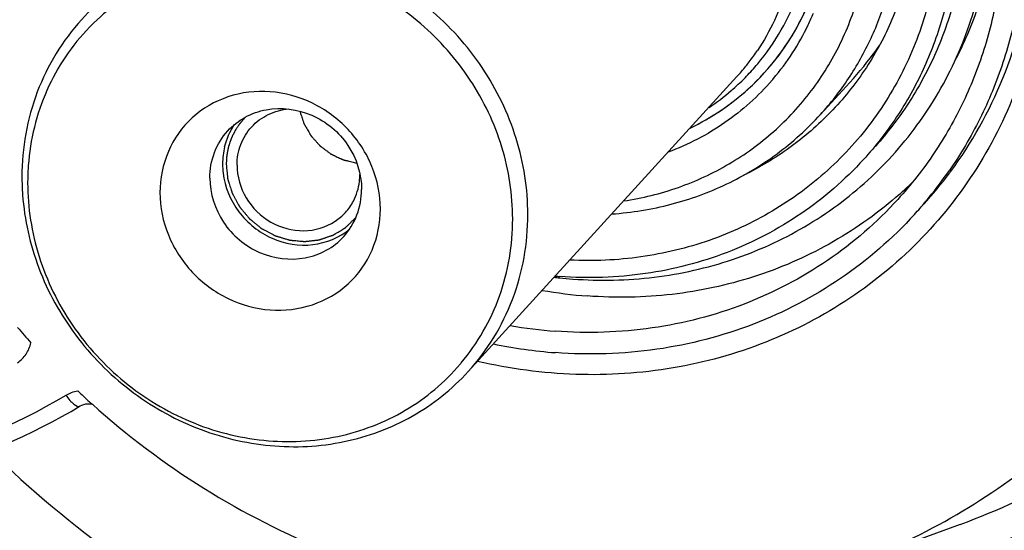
# Model space of a CAD drawing. Header units: millimetres. Extents: x 0 to 420, y 0 to 297.
# Tile 4 of 42: x 129 to 150, y 29 to 40. Entities that reach past the tile are written whole.
import ezdxf

# ---------------------------------------------------------------- set-up
doc = ezdxf.new("R2010")
doc.units = ezdxf.units.MM
doc.header["$LTSCALE"] = 23.1
doc.layers.add('COMPONENTS', color=7, linetype='CONTINUOUS')

msp = doc.modelspace()

# ---------------------------------------------------------------- linework, layer by layer
at = {"layer": 'COMPONENTS', "color": 7, "linetype": 'CONTINUOUS'}
for p, q in [((138.53793, 32.56155), (144.29506, 38.88349)), ((146.78869, 38.84444), (146.08168, 38.06806)), ((130.22824, 31.82447), (130.2283, 31.8245)), ((149.0774, 29.28795), (146.71522, 28.42379))]:
    msp.add_line(p, q, dxfattribs=at)
msp.add_lwpolyline([(130.22824, 31.82447), (130.26225, 31.84209), (130.30579, 31.85802), (130.3512, 31.86804), (130.39819, 31.87219), (130.44596, 31.87046), (130.49049, 31.86343)], dxfattribs=at)
for centre, radius, start, end in [((141.05598, 42.43917), 5.16891, 317.698589, 335.377192), ((140.907, 42.34339), 5.44827, 334.433147, 337.338784), ((133.74383, 36.72371), 4.62204, 135.339634, 135.813433), ((140.9681, 42.31313), 5.38009, 319.783508, 334.443088), ((140.71356, 42.14132), 4.84161, 322.54837, 326.165559), ((142.02956, 43.17722), 6.43602, 317.684642, 325.723647), ((140.73457, 42.12481), 4.81488, 317.676273, 321.187786), ((140.95417, 42.33213), 4.94115, 315.332149, 319.420243), ((140.72313, 42.13411), 4.82963, 321.186867, 322.547257), ((140.96608, 42.32169), 4.92532, 319.422432, 320.003038), ((141.04537, 42.45827), 5.18973, 295.643751, 316.200737), ((140.94103, 42.34525), 4.95973, 310.646029, 315.331105), ((141.07119, 42.42907), 5.15086, 312.317266, 317.671479), ((141.08399, 42.41621), 5.13275, 316.24115, 317.677658), ((140.99954, 42.29007), 5.3412, 319.318439, 319.754682), ((141.02975, 42.48221), 5.21806, 295.732742, 312.260829), ((140.93336, 42.35493), 4.97206, 303.797733, 310.640392), ((134.82633, 37.01029), 1.54925, 166.231828, 173.040558), ((134.84303, 37.00809), 1.56609, 173.034567, 180.006109), ((134.12956, 36.60992), 5.02814, 175.823952, 178.603886), ((134.88582, 37.00913), 1.60888, 180.043187, 186.890821), ((134.31761, 36.73821), 5.33866, 180.019408, 184.148502), ((134.1388, 36.60965), 5.03739, 178.603312, 180.009445), ((134.95065, 36.78829), 1.26778, 353.034567, 0.006109), ((141.68887, 42.16961), 8.93948, 317.67865, 323.207331), ((141.4729, 41.95901), 8.9574, 320.815564, 325.311631), ((141.66792, 42.18541), 8.96572, 323.206638, 323.417855), ((142.11528, 42.75653), 8.53942, 310.856345, 314.225271), ((141.48363, 41.95069), 8.94383, 318.852006, 320.813432), ((135.04446, 36.75744), 1.16806, 317.677565, 325.033867), ((135.03351, 36.765), 1.18137, 325.037767, 332.236109), ((135.03563, 36.7674), 1.1813, 303.515629, 317.608866), ((141.4879, 41.94698), 8.93818, 317.676885, 318.851887), ((141.14477, 43.24801), 8.67198, 265.089125, 265.732211), ((141.46557, 43.66941), 9.14994, 263.185222, 263.921597), ((141.45947, 43.61028), 9.0905, 263.920378, 265.73085), ((141.83544, 44.05869), 9.90496, 260.049612, 265.715839), ((141.14862, 43.30449), 9.90496, 260.049612, 265.715839), ((141.97912, 44.66878), 17.20765, 220.429381, 221.896573), ((141.18891, 43.35803), 10.41994, 258.31267, 265.706242), ((134.86582, 35.70349), 4.59955, 319.545928, 320.008757), ((142.01282, 44.69594), 17.25077, 226.658989, 227.518937), ((142.0315, 44.71629), 17.2784, 227.51884, 228.078327), ((141.94789, 44.60403), 17.13901, 228.035555, 248.068043), ((141.89945, 41.64351), 14.06952, 290.025472, 309.413969)]:
    msp.add_arc(centre, radius, start, end, dxfattribs=at)
at = {"layer": 'COMPONENTS', "color": 9, "linetype": 'CONTINUOUS'}
for centre, radius, start, end in [((144.57377, 47.50117), 23.26808, 225.625198, 243.346482), ((143.81382, 43.70114), 15.34423, 290.061789, 299.797653), ((144.45686, 47.37676), 24.56482, 223.901029, 242.396223), ((144.00649, 43.91722), 16.14256, 285.685041, 299.08213)]:
    msp.add_arc(centre, radius, start, end, dxfattribs=at)
at = {"layer": 'COMPONENTS', "color": 7, "linetype": 'CONTINUOUS'}
for points, knots in [([(159.58093, 25.37081), (160.34872, 26.21398), (161.75935, 28.0243), (163.4397, 31.03525), (164.65411, 34.2855), (165.62351, 38.86242), (165.55394, 44.86366), (163.80813, 50.65747), (161.50734, 54.9351), (159.34769, 57.92015), (156.80667, 60.60246), (152.99174, 63.69451), (147.55183, 66.55831), (142.74993, 67.60683), (140.35254, 67.78573)], [0, 0, 0, 0, 0.05971651, 0.11962639, 0.1799057, 0.24069807, 0.3638523, 0.48959604, 0.55341179, 0.61758387, 0.68194664, 0.7463205, 0.87410953, 1, 1, 1, 1]), ([(123.06326, 61.64886), (122.16561, 60.88284), (120.4897, 59.20261), (118.41231, 56.30936), (116.81657, 53.1077), (115.73879, 49.67059), (115.20213, 46.07504), (115.21783, 42.40152), (115.78467, 38.73173), (116.8893, 35.147), (118.50673, 31.72646), (120.60056, 28.54564), (123.12503, 25.67419), (126.97636, 22.35373), (132.5536, 19.26932), (137.52519, 18.14619), (140.00715, 17.96098)], [0, 0, 0, 0, 0.05980141, 0.11965046, 0.17975776, 0.24030867, 0.30144592, 0.36325706, 0.42576816, 0.48894357, 0.55269083, 0.61686985, 0.68130534, 0.7458018, 0.87387392, 1, 1, 1, 1]), ([(120.88081, 60.10467), (120.11298, 59.26149), (118.70213, 57.45126), (117.02158, 54.4403), (115.80694, 51.19003), (114.8373, 46.61302), (114.90663, 40.6116), (116.65232, 34.81756), (118.95309, 30.53975), (121.11276, 27.55457), (123.65382, 24.87215), (127.46884, 21.77997), (132.90886, 18.9161), (137.71083, 17.86756), (140.10821, 17.68867)], [0, 0, 0, 0, 0.05971678, 0.1196269, 0.17990636, 0.24069885, 0.36385339, 0.48959755, 0.55341364, 0.61758602, 0.68194895, 0.74632313, 0.87411305, 1, 1, 1, 1]), ([(140.4055, 52.89525), (141.31215, 52.82759), (143.12849, 52.44519), (145.62322, 51.20152), (147.74796, 49.37127), (149.35177, 47.084), (150.16401, 44.915), (150.45523, 43.12374), (150.49248, 41.7803), (150.34795, 40.45728), (150.02413, 39.17828), (149.52686, 37.96682), (149.08434, 37.21684), (148.83821, 36.86124)], [0, 0, 0, 0, 0.12553985, 0.25292518, 0.38108396, 0.50874605, 0.63476826, 0.69705399, 0.75871318, 0.81975893, 0.8802494, 0.94028465, 1, 1, 1, 1]), ([(141.08806, 52.36039), (141.97127, 52.23215), (143.72147, 51.73117), (145.67604, 50.56427), (147.03148, 49.35499), (147.92617, 48.32457), (148.67909, 47.1925), (149.27625, 45.97985), (149.70626, 44.70939), (149.96092, 43.40495), (150.03524, 42.09108), (149.92758, 40.79255), (149.6398, 39.53398), (149.17708, 38.33923), (148.54831, 37.23136), (148.02548, 36.56381), (147.7417, 36.25218)], [0, 0, 0, 0, 0.12636555, 0.25434361, 0.31869472, 0.38297437, 0.44701715, 0.51067375, 0.57382148, 0.63637349, 0.6982859, 0.75956232, 0.82025506, 0.88046241, 0.94032197, 1, 1, 1, 1]), ([(140.78276, 34.54501), (141.36114, 34.50185), (142.52192, 34.52671), (144.20939, 34.90533), (145.76898, 35.61189), (147.13816, 36.6201), (148.26249, 37.89075), (149.09733, 39.37337), (149.61055, 41.00891), (149.78348, 42.73292), (149.6113, 44.47853), (149.10223, 46.17911), (148.27704, 47.77056), (147.16767, 49.19324), (145.81636, 50.39388), (144.27369, 51.32731), (142.59832, 51.95785), (141.42554, 52.16114), (140.83952, 52.20487)], [0, 0, 0, 0, 0.06245763, 0.12408947, 0.18502803, 0.2455098, 0.30584623, 0.36637259, 0.42739314, 0.48913273, 0.5517028, 0.615087, 0.67914706, 0.74364578, 0.80828317, 0.87273932, 0.93671858, 1, 1, 1, 1]), ([(140.70876, 51.69507), (141.52019, 51.63451), (143.1459, 51.27921), (145.35626, 50.11641), (147.199, 48.41106), (148.52809, 46.2974), (149.12282, 44.31722), (149.25319, 42.70709), (149.17893, 41.5141), (148.93383, 40.35606), (148.52271, 39.25612), (147.95392, 38.23699), (147.47642, 37.6243), (147.21653, 37.33893)], [0, 0, 0, 0, 0.12592096, 0.25374206, 0.38223161, 0.50996713, 0.63574182, 0.69782279, 0.75924278, 0.82005004, 0.88034415, 0.94026876, 1, 1, 1, 1]), ([(140.49665, 51.46215), (141.30809, 51.4016), (142.93378, 51.0463), (145.14414, 49.88351), (146.98688, 48.17817), (148.31597, 46.06451), (148.91071, 44.08434), (149.04108, 42.47422), (148.96683, 41.28122), (148.72174, 40.12319), (148.31062, 39.02325), (147.74185, 38.00412), (147.26435, 37.39143), (147.00446, 37.10605)], [0, 0, 0, 0, 0.12592094, 0.25374202, 0.38223156, 0.50996707, 0.63574177, 0.69782276, 0.75924276, 0.82005003, 0.88034415, 0.94026876, 1, 1, 1, 1]), ([(141.26045, 51.00628), (141.77349, 50.92018), (142.79102, 50.6512), (144.2241, 49.98087), (145.52539, 49.06476), (146.6486, 47.93528), (147.55446, 46.63201), (148.21084, 45.20056), (148.59418, 43.6911), (148.69023, 42.15675), (148.49473, 40.65193), (148.01376, 39.23052), (147.2639, 37.9439), (146.2719, 36.83884), (145.07376, 35.95542), (143.71289, 35.32527), (142.23926, 34.97037), (141.22238, 34.92556), (140.71407, 34.95021)], [0, 0, 0, 0, 0.06375964, 0.12816276, 0.19294713, 0.25780151, 0.32240571, 0.38647136, 0.44977996, 0.51221399, 0.57377692, 0.63459764, 0.69491603, 0.75504935, 0.81534384, 0.87612051, 0.93762604, 1, 1, 1, 1]), ([(140.80995, 50.65629), (141.21435, 50.62611), (142.02388, 50.49903), (143.19681, 50.11857), (144.30586, 49.55718), (145.65627, 48.59052), (147.04085, 47.02037), (147.88132, 45.11361), (148.16509, 43.5136), (148.17996, 42.3127), (147.99625, 41.1398), (147.61867, 40.02637), (147.05716, 39.00283), (146.32668, 38.09711), (145.44757, 37.33416), (144.77989, 36.93551), (144.43132, 36.76638)], [0, 0, 0, 0, 0.063189, 0.12704279, 0.1914075, 0.25607494, 0.38498956, 0.51231916, 0.57516754, 0.63724479, 0.69857863, 0.75927863, 0.81952645, 0.87955659, 0.93962935, 1, 1, 1, 1]), ([(146.08166, 38.06805), (146.30227, 38.3103), (146.70761, 38.83039), (147.19043, 39.69549), (147.53943, 40.62918), (147.74746, 41.61223), (147.81056, 42.62481), (147.72766, 43.64641), (147.50049, 44.6567), (147.01098, 45.96394), (146.06699, 47.46725), (144.76055, 48.67529), (143.55704, 49.4117), (142.59329, 49.83787), (141.58876, 50.12863), (140.90106, 50.22882), (140.55746, 50.25446)], [0, 0, 0, 0, 0.05967902, 0.11955123, 0.17979262, 0.24054671, 0.30191299, 0.36393969, 0.4266215, 0.48990155, 0.61752542, 0.74590273, 0.81006738, 0.87389543, 0.93724123, 1, 1, 1, 1]), ([(141.86729, 36.21739), (142.26583, 36.27776), (143.0494, 36.47159), (144.14222, 36.9772), (145.11007, 37.67964), (145.91963, 38.5554), (146.54368, 39.57495), (146.9614, 40.70377), (147.15929, 41.90381), (147.1313, 43.13496), (146.87903, 44.35645), (146.41132, 45.5281), (145.74389, 46.61155), (144.89886, 47.57142), (143.90403, 48.37634), (142.7918, 48.99986), (141.59907, 49.42138), (140.76976, 49.55921), (140.35553, 49.59012)], [0, 0, 0, 0, 0.0614476, 0.12219575, 0.18247284, 0.24257633, 0.30282921, 0.3635325, 0.42492227, 0.48713838, 0.5502087, 0.6140499, 0.67848194, 0.74325272, 0.80806985, 0.87263559, 0.93667905, 1, 1, 1, 1]), ([(161.61559, 31.54667), (161.08232, 30.37466), (159.80176, 28.12569), (157.29879, 25.16468), (154.29067, 22.70846), (150.86725, 20.83049), (147.12945, 19.58463), (143.1874, 19.00584), (139.15508, 19.10998), (133.80312, 20.15356), (127.48197, 23.10983), (122.38363, 27.90149), (119.36118, 32.52256), (117.68847, 36.2813), (116.66241, 40.22019), (116.42814, 42.91196), (116.42792, 44.24687)], [0, 0, 0, 0, 0.06018193, 0.12016653, 0.18023619, 0.24066198, 0.30166969, 0.36341277, 0.42595606, 0.48927141, 0.61727462, 0.74620357, 0.81057468, 0.87443537, 0.93760816, 1, 1, 1, 1]), ([(149.81638, 44.10734), (149.86913, 43.68344), (149.91307, 42.83129), (149.7893, 41.56471), (149.47823, 40.34325), (149.14879, 39.57361), (148.95603, 39.2062)], [0, 0, 0, 0, 0.25383654, 0.50489934, 0.75345608, 1, 1, 1, 1]), ([(144.73926, 39.15595), (145.11767, 39.60697), (145.72077, 40.66365), (145.91949, 41.8616), (145.91939, 42.46073)], [0, 0, 0, 0, 0.49562669, 1, 1, 1, 1]), ([(144.8792, 38.96058), (145.31431, 39.43834), (146.01348, 40.58079), (146.24396, 41.89727), (146.24385, 42.55497)], [0, 0, 0, 0, 0.49559334, 1, 1, 1, 1]), ([(145.57316, 42.24967), (145.57324, 41.75242), (145.43348, 40.76022), (145.00756, 39.85178), (144.73524, 39.44554)], [0, 0, 0, 0, 0.50415121, 1, 1, 1, 1]), ([(139.81603, 35.92772), (139.81594, 36.47742), (139.64109, 37.59423), (138.90172, 39.12439), (137.75301, 40.39916), (136.29788, 41.30303), (134.66586, 41.75431), (133.00266, 41.70749), (131.46297, 41.16233), (130.61162, 40.49189), (130.25691, 40.1024)], [0, 0, 0, 0, 0.12471384, 0.25192972, 0.38051731, 0.50885441, 0.63542331, 0.7592925, 0.88047899, 1, 1, 1, 1]), ([(139.49157, 35.83349), (139.49148, 36.3523), (139.3287, 37.40602), (138.6414, 38.85442), (137.57069, 40.06913), (136.21007, 40.94326), (134.67725, 41.40061), (133.10477, 41.39701), (131.63407, 40.92877), (130.80614, 40.32664), (130.45624, 39.97256)], [0, 0, 0, 0, 0.12459805, 0.25167343, 0.38014581, 0.50844661, 0.63508677, 0.75911116, 0.88044932, 1, 1, 1, 1]), ([(148.86742, 36.84207), (149.32411, 37.45741), (150.08613, 38.81943), (150.48073, 40.32832), (150.58471, 41.09664)], [0, 0, 0, 0, 0.49707072, 1, 1, 1, 1]), ([(150.83599, 40.86156), (150.74931, 40.18302), (150.43817, 38.84639), (149.56241, 36.99449), (148.31658, 35.38045), (146.75105, 34.072), (144.93063, 33.12196), (142.92976, 32.56823), (140.83081, 32.43143), (139.42943, 32.62017), (138.74102, 32.78106)], [0, 0, 0, 0, 0.12494378, 0.24852522, 0.3714261, 0.49442647, 0.61829835, 0.74365893, 0.87087253, 1, 1, 1, 1]), ([(130.25691, 40.1024), (129.84946, 39.65502), (129.19477, 38.58514), (128.97886, 37.35233), (128.97896, 36.7364)], [0, 0, 0, 0, 0.49557096, 1, 1, 1, 1]), ([(130.42948, 39.94526), (130.04924, 39.55406), (129.41982, 38.62061), (129.1551, 37.5283), (129.11477, 36.97608)], [0, 0, 0, 0, 0.49629343, 1, 1, 1, 1]), ([(145.05, 38.80839), (144.75423, 38.46429), (144.06884, 37.84715), (143.25016, 37.42338), (142.82135, 37.26453)], [0, 0, 0, 0, 0.49805651, 1, 1, 1, 1]), ([(136.65742, 36.04497), (136.65737, 36.35356), (136.52958, 36.98329), (136.00684, 37.79016), (135.22997, 38.36389), (134.30996, 38.61829), (133.38025, 38.51067), (132.58448, 38.04722), (132.05422, 37.29945), (131.93551, 36.69712), (131.93556, 36.39733)], [0, 0, 0, 0, 0.12610646, 0.25508026, 0.38465373, 0.5121892, 0.6361771, 0.75715103, 0.87748412, 1, 1, 1, 1]), ([(133.38675, 37.7173), (133.49319, 37.83412), (133.74878, 38.0351), (134.3662, 38.2551), (135.23695, 38.14148), (136.03687, 37.47177), (136.25438, 36.7944), (136.25444, 36.46485)], [0, 0, 0, 0, 0.12049568, 0.24267009, 0.49233004, 0.74873664, 1, 1, 1, 1]), ([(133.89692, 37.80226), (133.99763, 37.9128), (134.24661, 38.09803), (134.5461, 38.17676), (134.6979, 38.18903)], [0, 0, 0, 0, 0.49543322, 1, 1, 1, 1]), ([(134.93046, 38.14407), (134.93614, 38.12698), (134.94749, 38.09279), (134.96451, 38.04151), (134.9787, 37.99878), (134.99005, 37.9646), (134.99857, 37.93896), (135.00566, 37.91759), (135.01134, 37.9005), (135.01489, 37.88982), (135.01772, 37.88127), (135.01952, 37.87594), (135.02071, 37.87218), (135.0215, 37.87008), (135.02273, 37.86814), (135.02412, 37.86566), (135.02643, 37.86173), (135.02928, 37.8568), (135.03386, 37.84892), (135.03959, 37.83907), (135.04646, 37.82726), (135.05561, 37.8115), (135.07164, 37.78392), (135.09454, 37.74453), (135.11743, 37.70514), (135.13346, 37.67756), (135.14262, 37.6618), (135.14948, 37.64999), (135.15521, 37.64014), (135.15979, 37.63226), (135.16265, 37.62734), (135.16493, 37.62339), (135.1664, 37.62095), (135.16746, 37.61893), (135.16894, 37.61715), (135.17171, 37.61414), (135.17556, 37.60979), (135.18179, 37.60285), (135.18956, 37.59417), (135.20199, 37.58028), (135.21753, 37.56292), (135.23618, 37.54209), (135.25483, 37.52126), (135.27348, 37.50043), (135.29212, 37.4796), (135.31077, 37.45877), (135.32631, 37.44141), (135.33875, 37.42752), (135.34651, 37.41884), (135.35273, 37.4119), (135.35739, 37.40669), (135.36129, 37.40236), (135.36399, 37.3993), (135.36557, 37.3976), (135.36666, 37.3962), (135.36812, 37.39527), (135.36993, 37.39388), (135.37317, 37.39151), (135.37777, 37.38808), (135.38329, 37.38398), (135.39066, 37.37852), (135.39987, 37.37169), (135.4146, 37.36076), (135.43302, 37.34709), (135.45512, 37.3307), (135.47722, 37.3143), (135.49932, 37.29791), (135.52142, 37.28152), (135.54352, 37.26512), (135.56193, 37.25146), (135.57667, 37.24053), (135.58588, 37.2337), (135.59324, 37.22823), (135.59786, 37.22484), (135.60105, 37.2224), (135.60294, 37.22111), (135.60505, 37.22023), (135.60761, 37.21898), (135.61175, 37.21707), (135.61691, 37.21466), (135.62517, 37.21081), (135.63549, 37.206), (135.64788, 37.20022), (135.66441, 37.19252), (135.69332, 37.17904), (135.73462, 37.15979), (135.77592, 37.14053), (135.80483, 37.12706), (135.82136, 37.11935), (135.83375, 37.11358), (135.84407, 37.10877), (135.85233, 37.10491), (135.8575, 37.10251), (135.86162, 37.10057), (135.86422, 37.09941), (135.86625, 37.09836), (135.86845, 37.09775), (135.87237, 37.0969), (135.87794, 37.09557), (135.88687, 37.09351), (135.89802, 37.09091), (135.91587, 37.08676), (135.93818, 37.08156), (135.96496, 37.07534), (136.00065, 37.06703), (136.04528, 37.05665), (136.09882, 37.04419), (136.13452, 37.03588), (136.15237, 37.03173)], [0, 0, 0, 0, 0.03125, 0.0625, 0.09375, 0.109375, 0.125, 0.140625, 0.1484375, 0.15625, 0.16015625, 0.1640625, 0.16601562, 0.16699219, 0.16796875, 0.16992188, 0.171875, 0.17578125, 0.1796875, 0.1875, 0.1953125, 0.203125, 0.21875, 0.25, 0.28125, 0.296875, 0.3046875, 0.3125, 0.3203125, 0.32421875, 0.328125, 0.33007812, 0.33203125, 0.33300781, 0.33398438, 0.3359375, 0.33984375, 0.34375, 0.3515625, 0.359375, 0.375, 0.390625, 0.40625, 0.421875, 0.4375, 0.453125, 0.46875, 0.4765625, 0.484375, 0.48828125, 0.4921875, 0.49609375, 0.49804688, 0.49902344, 0.5, 0.50097656, 0.50195312, 0.50390625, 0.5078125, 0.51171875, 0.515625, 0.5234375, 0.53125, 0.546875, 0.5625, 0.578125, 0.59375, 0.609375, 0.625, 0.640625, 0.6484375, 0.65625, 0.66015625, 0.6640625, 0.66601562, 0.66699219, 0.66796875, 0.66992188, 0.671875, 0.67578125, 0.6796875, 0.6875, 0.6953125, 0.703125, 0.71875, 0.75, 0.78125, 0.796875, 0.8046875, 0.8125, 0.8203125, 0.82421875, 0.828125, 0.83007812, 0.83203125, 0.83300781, 0.83398438, 0.8359375, 0.83984375, 0.84375, 0.8515625, 0.859375, 0.875, 0.890625, 0.90625, 0.9375, 0.96875, 1, 1, 1, 1]), ([(141.61494, 35.93879), (142.04226, 35.96933), (142.88828, 36.10729), (144.08932, 36.54405), (145.17584, 37.19524), (145.80094, 37.75978), (146.08166, 38.06805)], [0, 0, 0, 0, 0.25385958, 0.50458655, 0.7529336, 1, 1, 1, 1]), ([(133.58657, 36.98482), (133.58655, 37.1344), (133.63898, 37.43378), (133.79795, 37.69363), (133.89692, 37.80226)], [0, 0, 0, 0, 0.50443513, 1, 1, 1, 1]), ([(133.00332, 36.70745), (133.00329, 36.89225), (133.06807, 37.2621), (133.26448, 37.58311), (133.38675, 37.7173)], [0, 0, 0, 0, 0.50443526, 1, 1, 1, 1]), ([(133.58657, 36.98482), (133.58661, 36.74297), (133.73003, 36.24628), (134.27609, 35.71378), (135.00539, 35.5109), (135.49312, 35.6535), (135.6879, 35.78251)], [0, 0, 0, 0, 0.2503978, 0.50640311, 0.75810769, 1, 1, 1, 1]), ([(147.00446, 37.10605), (146.60687, 36.66944), (145.70186, 35.88412), (144.10289, 35.04984), (142.33606, 34.59303), (141.11019, 34.55449), (140.49942, 34.60007)], [0, 0, 0, 0, 0.24598832, 0.49379494, 0.74486657, 1, 1, 1, 1]), ([(133.00332, 36.70745), (133.00337, 36.3779), (133.22088, 35.70053), (134.0208, 35.03082), (134.89156, 34.9172), (135.50897, 35.1372), (135.76457, 35.33818), (135.87101, 35.45499)], [0, 0, 0, 0, 0.25126336, 0.50766996, 0.75732991, 0.87950432, 1, 1, 1, 1]), ([(133.28856, 36.81611), (133.32425, 36.51959), (133.56608, 35.9333), (134.29769, 35.35245), (135.20874, 35.1973), (135.78008, 35.43489), (135.99898, 35.61648)], [0, 0, 0, 0, 0.25272916, 0.50905041, 0.75931448, 1, 1, 1, 1]), ([(129.10141, 36.60882), (129.1015, 36.07526), (129.27379, 34.99108), (129.99935, 33.50905), (131.12536, 32.28111), (132.54816, 31.42138), (134.13801, 31.00921), (135.7495, 31.08805), (137.22867, 31.65493), (138.0342, 32.33032), (138.36574, 32.71913)], [0, 0, 0, 0, 0.12479764, 0.2521234, 0.38080137, 0.50916383, 0.63567046, 0.7594141, 0.88048551, 1, 1, 1, 1]), ([(128.99295, 36.352), (129.03167, 35.817), (129.27268, 34.74335), (130.07185, 33.29619), (131.24205, 32.11039), (132.68442, 31.28768), (134.27767, 30.89832), (135.88728, 30.98015), (137.37175, 31.52977), (138.19373, 32.18362), (138.53809, 32.56174)], [0, 0, 0, 0, 0.12530365, 0.25285049, 0.38146455, 0.50960199, 0.63587674, 0.75949105, 0.88053183, 1, 1, 1, 1]), ([(131.93556, 36.39733), (131.93561, 36.08875), (132.06339, 35.45902), (132.58614, 34.65214), (133.36301, 34.07841), (134.28302, 33.82401), (135.21273, 33.93163), (136.0085, 34.39508), (136.53876, 35.14285), (136.65747, 35.74518), (136.65742, 36.04497)], [0, 0, 0, 0, 0.12610646, 0.25508026, 0.38465373, 0.5121892, 0.6361771, 0.75715103, 0.87748412, 1, 1, 1, 1]), ([(135.87101, 35.45499), (135.99328, 35.58919), (136.18969, 35.91019), (136.25447, 36.28005), (136.25444, 36.46485)], [0, 0, 0, 0, 0.49556474, 1, 1, 1, 1]), ([(147.70146, 36.29772), (147.26064, 35.91646), (146.29372, 35.23969), (144.6625, 34.53427), (142.90455, 34.15836), (141.69749, 34.13649), (141.09551, 34.18141)], [0, 0, 0, 0, 0.24596963, 0.49406069, 0.74523744, 1, 1, 1, 1]), ([(147.7417, 36.25218), (147.2935, 35.76), (146.2733, 34.8747), (144.47082, 33.93423), (142.4791, 33.41927), (141.09721, 33.37583), (140.40869, 33.42721)], [0, 0, 0, 0, 0.24598835, 0.49379495, 0.74486663, 1, 1, 1, 1]), ([(138.53809, 32.56174), (138.94556, 33.00915), (139.6003, 34.079), (139.81613, 35.31182), (139.81603, 35.92772)], [0, 0, 0, 0, 0.49559377, 1, 1, 1, 1]), ([(148.09643, 35.92881), (147.62654, 35.41284), (146.55699, 34.48477), (144.66733, 33.49885), (142.57929, 32.95901), (141.13057, 32.91347), (140.40877, 32.96734)], [0, 0, 0, 0, 0.24598831, 0.49379499, 0.74486673, 1, 1, 1, 1]), ([(138.38973, 32.7475), (138.74304, 33.16869), (139.30611, 34.15542), (139.49166, 35.27403), (139.49157, 35.83349)], [0, 0, 0, 0, 0.49562654, 1, 1, 1, 1]), ([(123.18805, 29.79646), (124.42785, 29.83603), (126.8893, 30.21388), (129.17883, 31.19968), (130.2283, 31.8245)], [0, 0, 0, 0, 0.50386595, 1, 1, 1, 1])]:
    msp.add_open_spline(points, degree=3, knots=knots, dxfattribs=at)
at = {"layer": 'COMPONENTS', "color": 2, "linetype": 'CONTINUOUS'}
for points, knots in [([(133.76528, 38.01179), (133.75034, 37.99479), (133.72793, 37.96928), (133.70178, 37.93952), (133.68683, 37.92252), (133.67563, 37.90976), (133.66442, 37.89701), (133.65602, 37.88744), (133.6504, 37.88107), (133.64809, 37.87839), (133.64618, 37.87632), (133.64451, 37.87396), (133.64171, 37.86967), (133.63766, 37.86363), (133.6312, 37.85391), (133.62312, 37.84179), (133.6102, 37.82237), (133.59404, 37.79811), (133.57789, 37.77385), (133.56496, 37.75443), (133.55689, 37.7423), (133.55041, 37.7326), (133.5464, 37.72652), (133.54353, 37.72229), (133.54198, 37.71984), (133.54081, 37.71726), (133.53921, 37.71408), (133.53548, 37.7064), (133.52984, 37.6949), (133.52235, 37.67956), (133.51485, 37.66423), (133.50485, 37.64378), (133.49486, 37.62332), (133.48486, 37.60287), (133.47861, 37.59009), (133.47361, 37.57987), (133.46986, 37.5722), (133.46675, 37.5658), (133.46454, 37.56134), (133.46332, 37.55876), (133.4623, 37.55691), (133.46168, 37.55475), (133.46072, 37.55198), (133.4591, 37.54708), (133.45675, 37.54011), (133.45395, 37.53173), (133.45021, 37.52057), (133.44553, 37.50661), (133.43805, 37.48427), (133.43057, 37.46194), (133.42309, 37.4396), (133.41748, 37.42285), (133.41186, 37.4061), (133.40767, 37.39353), (133.40485, 37.38516), (133.40371, 37.38166), (133.4027, 37.37889), (133.40207, 37.37601), (133.40112, 37.37089), (133.39968, 37.36362), (133.39743, 37.35196), (133.3946, 37.3374), (133.39008, 37.3141), (133.38442, 37.28497), (133.37876, 37.25584), (133.37424, 37.23253), (133.37141, 37.21797), (133.36914, 37.20632), (133.36775, 37.19903), (133.36672, 37.19394), (133.36623, 37.19102), (133.36611, 37.18804), (133.36584, 37.18435), (133.3653, 37.17546), (133.36445, 37.16213), (133.36333, 37.14435), (133.36221, 37.12657), (133.36071, 37.10287), (133.35809, 37.0614), (133.35585, 37.02585), (133.35435, 37.00215)], [0, 0, 0, 0, 0.0625, 0.09375, 0.109375, 0.125, 0.140625, 0.15625, 0.16015625, 0.1640625, 0.16601562, 0.16796875, 0.171875, 0.1796875, 0.1875, 0.203125, 0.21875, 0.25, 0.28125, 0.296875, 0.3125, 0.3203125, 0.328125, 0.33203125, 0.33398438, 0.3359375, 0.33984375, 0.34375, 0.359375, 0.375, 0.390625, 0.40625, 0.4375, 0.453125, 0.46875, 0.4765625, 0.484375, 0.4921875, 0.49609375, 0.49804688, 0.5, 0.50195312, 0.50390625, 0.5078125, 0.515625, 0.5234375, 0.53125, 0.546875, 0.5625, 0.59375, 0.609375, 0.625, 0.640625, 0.65625, 0.66015625, 0.6640625, 0.66601562, 0.66796875, 0.671875, 0.6796875, 0.6875, 0.703125, 0.71875, 0.75, 0.78125, 0.796875, 0.8125, 0.8203125, 0.828125, 0.83203125, 0.83398438, 0.8359375, 0.83984375, 0.84375, 0.859375, 0.875, 0.890625, 0.90625, 0.9375, 1, 1, 1, 1]), ([(133.35435, 37.00215), (133.3564, 36.9824), (133.3605, 36.94291), (133.36664, 36.88368), (133.37176, 36.83431), (133.37586, 36.79483), (133.37893, 36.76521), (133.38149, 36.74053), (133.38353, 36.72078), (133.38482, 36.70844), (133.38583, 36.69857), (133.3865, 36.6924), (133.38689, 36.68808), (133.38725, 36.68562), (133.3881, 36.68323), (133.389, 36.68022), (133.39053, 36.67542), (133.39241, 36.66942), (133.39544, 36.65981), (133.39922, 36.6478), (133.40376, 36.63339), (133.40981, 36.61417), (133.4204, 36.58054), (133.43553, 36.53251), (133.45065, 36.48447), (133.46124, 36.45084), (133.46729, 36.43162), (133.47183, 36.41721), (133.47562, 36.4052), (133.47864, 36.39559), (133.48054, 36.38959), (133.48203, 36.38478), (133.48302, 36.3818), (133.48369, 36.37936), (133.48482, 36.37709), (133.48702, 36.3732), (133.49005, 36.36761), (133.49496, 36.35868), (133.50108, 36.3475), (133.51088, 36.32963), (133.52313, 36.30729), (133.53783, 36.28048), (133.55252, 36.25366), (133.56722, 36.22685), (133.58192, 36.20004), (133.59662, 36.17323), (133.60886, 36.15089), (133.61866, 36.13302), (133.62478, 36.12184), (133.62969, 36.11291), (133.63336, 36.1062), (133.63643, 36.10062), (133.63855, 36.0967), (133.63981, 36.09449), (133.64061, 36.09275), (133.64199, 36.09131), (133.64362, 36.08929), (133.64657, 36.08579), (133.65074, 36.08078), (133.65576, 36.07477), (133.66245, 36.06676), (133.67081, 36.05675), (133.68419, 36.04073), (133.70092, 36.0207), (133.72099, 35.99666), (133.74105, 35.97263), (133.76112, 35.9486), (133.78119, 35.92456), (133.80126, 35.90053), (133.81799, 35.8805), (133.83137, 35.86448), (133.83973, 35.85447), (133.84641, 35.84645), (133.85062, 35.84147), (133.8535, 35.83792), (133.85524, 35.83599), (133.8573, 35.83444), (133.85976, 35.83238), (133.86376, 35.82916), (133.86874, 35.8251), (133.87672, 35.81862), (133.88668, 35.81052), (133.89865, 35.8008), (133.9146, 35.78784), (133.94251, 35.76515), (133.98239, 35.73275), (134.02227, 35.70035), (134.05018, 35.67767), (134.06613, 35.6647), (134.0781, 35.65498), (134.08807, 35.64688), (134.09604, 35.6404), (134.10103, 35.63636), (134.10501, 35.6331), (134.10753, 35.63112), (134.10947, 35.62941), (134.11167, 35.62813), (134.11565, 35.62607), (134.12127, 35.62303), (134.1303, 35.61822), (134.14158, 35.61219), (134.15962, 35.60255), (134.18218, 35.5905), (134.20924, 35.57604), (134.23631, 35.56158), (134.26338, 35.54713), (134.29044, 35.53267), (134.31751, 35.51821), (134.34007, 35.50616), (134.35811, 35.49652), (134.36939, 35.49049), (134.37841, 35.48568), (134.38518, 35.48206), (134.39082, 35.47906), (134.39476, 35.47692), (134.39703, 35.47576), (134.39867, 35.47473), (134.40057, 35.4743), (134.40302, 35.47351), (134.40734, 35.47223), (134.41349, 35.47034), (134.42089, 35.46811), (134.43074, 35.46512), (134.44306, 35.46138), (134.46277, 35.45541), (134.48741, 35.44794), (134.51698, 35.43897), (134.54654, 35.43001), (134.57611, 35.42104), (134.60567, 35.41208), (134.63524, 35.40311), (134.65988, 35.39564), (134.67959, 35.38967), (134.69191, 35.38594), (134.70176, 35.38294), (134.70792, 35.3811), (134.71223, 35.37973), (134.7147, 35.37909), (134.71719, 35.37895), (134.7203, 35.37861), (134.72527, 35.37817), (134.73148, 35.37758), (134.74143, 35.37665), (134.75386, 35.37548), (134.76877, 35.37409), (134.78866, 35.37223), (134.82347, 35.36897), (134.87319, 35.36431), (134.92291, 35.35966), (134.95772, 35.3564), (134.97761, 35.35453), (134.99252, 35.35314), (135.00495, 35.35197), (135.0149, 35.35104), (135.02111, 35.35047), (135.02609, 35.34998), (135.02919, 35.34974), (135.03168, 35.34941), (135.03414, 35.34958), (135.03841, 35.35013), (135.04452, 35.35078), (135.05429, 35.35189), (135.06651, 35.35326), (135.08605, 35.35546), (135.11048, 35.35821), (135.1398, 35.3615), (135.16912, 35.3648), (135.19844, 35.3681), (135.22776, 35.3714), (135.25708, 35.37469), (135.28151, 35.37744), (135.30106, 35.37964), (135.31327, 35.38101), (135.32304, 35.38212), (135.33038, 35.38293), (135.33648, 35.38364), (135.34076, 35.38409), (135.3432, 35.38441), (135.34506, 35.38448), (135.34678, 35.38521), (135.34912, 35.38595), (135.3532, 35.38736), (135.35904, 35.38931), (135.36604, 35.39168), (135.37538, 35.39483), (135.38705, 35.39877), (135.40572, 35.40507), (135.42907, 35.41295), (135.45708, 35.42241), (135.48509, 35.43186), (135.5131, 35.44132), (135.54111, 35.45077), (135.56912, 35.46023), (135.59246, 35.46811), (135.61113, 35.47441), (135.6228, 35.47836), (135.63215, 35.4815), (135.63796, 35.4835), (135.64208, 35.48482), (135.64436, 35.4857), (135.64635, 35.48703), (135.64894, 35.48854), (135.65303, 35.49104), (135.65816, 35.49413), (135.66635, 35.4991), (135.6766, 35.50531), (135.68889, 35.51276), (135.70528, 35.52269), (135.73397, 35.54008), (135.77495, 35.56491), (135.81593, 35.58974), (135.84461, 35.60712), (135.86101, 35.61706), (135.8733, 35.6245), (135.88354, 35.63071), (135.89174, 35.63568), (135.89686, 35.63879), (135.90097, 35.64126), (135.9035, 35.64285), (135.90561, 35.64401), (135.90741, 35.6456), (135.91041, 35.64859), (135.91478, 35.65275), (135.92173, 35.65947), (135.93043, 35.66785), (135.94433, 35.68127), (135.96172, 35.69804), (135.98259, 35.71817), (136.01041, 35.74501), (136.04518, 35.77855), (136.08691, 35.8188), (136.11473, 35.84564), (136.12864, 35.85906)], [0, 0, 0, 0, 0.015625, 0.03125, 0.046875, 0.0546875, 0.0625, 0.0703125, 0.07421875, 0.078125, 0.08007812, 0.08203125, 0.08300781, 0.08349609, 0.08398438, 0.08496094, 0.0859375, 0.08789062, 0.08984375, 0.09375, 0.09765625, 0.1015625, 0.109375, 0.125, 0.140625, 0.1484375, 0.15234375, 0.15625, 0.16015625, 0.16210938, 0.1640625, 0.16503906, 0.16601562, 0.16650391, 0.16699219, 0.16796875, 0.16992188, 0.171875, 0.17578125, 0.1796875, 0.1875, 0.1953125, 0.203125, 0.2109375, 0.21875, 0.2265625, 0.234375, 0.23828125, 0.2421875, 0.24414062, 0.24609375, 0.24804688, 0.24902344, 0.24951172, 0.25, 0.25048828, 0.25097656, 0.25195312, 0.25390625, 0.25585938, 0.2578125, 0.26171875, 0.265625, 0.2734375, 0.28125, 0.2890625, 0.296875, 0.3046875, 0.3125, 0.3203125, 0.32421875, 0.328125, 0.33007812, 0.33203125, 0.33300781, 0.33349609, 0.33398438, 0.33496094, 0.3359375, 0.33789062, 0.33984375, 0.34375, 0.34765625, 0.3515625, 0.359375, 0.375, 0.390625, 0.3984375, 0.40234375, 0.40625, 0.41015625, 0.41210938, 0.4140625, 0.41503906, 0.41601562, 0.41650391, 0.41699219, 0.41796875, 0.41992188, 0.421875, 0.42578125, 0.4296875, 0.4375, 0.4453125, 0.453125, 0.4609375, 0.46875, 0.4765625, 0.484375, 0.48828125, 0.4921875, 0.49414062, 0.49609375, 0.49804688, 0.49902344, 0.49951172, 0.5, 0.50048828, 0.50097656, 0.50195312, 0.50390625, 0.50585938, 0.5078125, 0.51171875, 0.515625, 0.5234375, 0.53125, 0.5390625, 0.546875, 0.5546875, 0.5625, 0.5703125, 0.57421875, 0.578125, 0.58007812, 0.58203125, 0.58300781, 0.58349609, 0.58398438, 0.58496094, 0.5859375, 0.58789062, 0.58984375, 0.59375, 0.59765625, 0.6015625, 0.609375, 0.625, 0.640625, 0.6484375, 0.65234375, 0.65625, 0.66015625, 0.66210938, 0.6640625, 0.66503906, 0.66601562, 0.66650391, 0.66699219, 0.66796875, 0.66992188, 0.671875, 0.67578125, 0.6796875, 0.6875, 0.6953125, 0.703125, 0.7109375, 0.71875, 0.7265625, 0.734375, 0.73828125, 0.7421875, 0.74414062, 0.74609375, 0.74804688, 0.74902344, 0.74951172, 0.75, 0.75048828, 0.75097656, 0.75195312, 0.75390625, 0.75585938, 0.7578125, 0.76171875, 0.765625, 0.7734375, 0.78125, 0.7890625, 0.796875, 0.8046875, 0.8125, 0.8203125, 0.82421875, 0.828125, 0.83007812, 0.83203125, 0.83300781, 0.83349609, 0.83398438, 0.83496094, 0.8359375, 0.83789062, 0.83984375, 0.84375, 0.84765625, 0.8515625, 0.859375, 0.875, 0.890625, 0.8984375, 0.90234375, 0.90625, 0.91015625, 0.91210938, 0.9140625, 0.91503906, 0.91601562, 0.91650391, 0.91699219, 0.91796875, 0.91992188, 0.921875, 0.92578125, 0.9296875, 0.9375, 0.9453125, 0.953125, 0.96875, 0.984375, 1, 1, 1, 1])]:
    msp.add_open_spline(points, degree=3, knots=knots, dxfattribs=at)
at = {"layer": 'COMPONENTS', "color": 7, "linetype": 'CONTINUOUS'}
for points in [[(133.3216, 37.379), (133.36321, 37.5486), (133.4359, 37.71346), (133.53415, 37.85782)], [(136.07887, 36.21468), (136.14714, 36.34434), (136.1913, 36.4891), (136.20908, 36.63454)]]:
    msp.add_open_spline(points, degree=3, dxfattribs=at)
at = {"layer": 'COMPONENTS', "color": 9, "linetype": 'CONTINUOUS'}
for points, knots in [([(128.88312, 32.74864), (128.95475, 32.7985), (129.08119, 32.92636), (129.15142, 33.09191), (129.17057, 33.17772)], [0, 0, 0, 0, 0.49815541, 1, 1, 1, 1]), ([(122.45045, 30.07936), (123.76262, 30.06699), (126.37969, 30.38144), (128.81567, 31.39766), (129.92293, 32.05689)], [0, 0, 0, 0, 0.50453419, 1, 1, 1, 1]), ([(129.92319, 32.05649), (129.9486, 32.0175), (130.00216, 31.94675), (130.08906, 31.85808), (130.188, 31.80075), (130.22823, 31.82449)], [0, 0, 0, 0, 0.35003686, 0.64865822, 1, 1, 1, 1])]:
    msp.add_open_spline(points, degree=3, knots=knots, dxfattribs=at)
msp.add_open_spline([(129.92293, 32.05689), (129.99932, 32.10237), (130.08539, 32.13434), (130.17294, 32.14977)], degree=3, dxfattribs=at)

doc.saveas('drawing.dxf')
